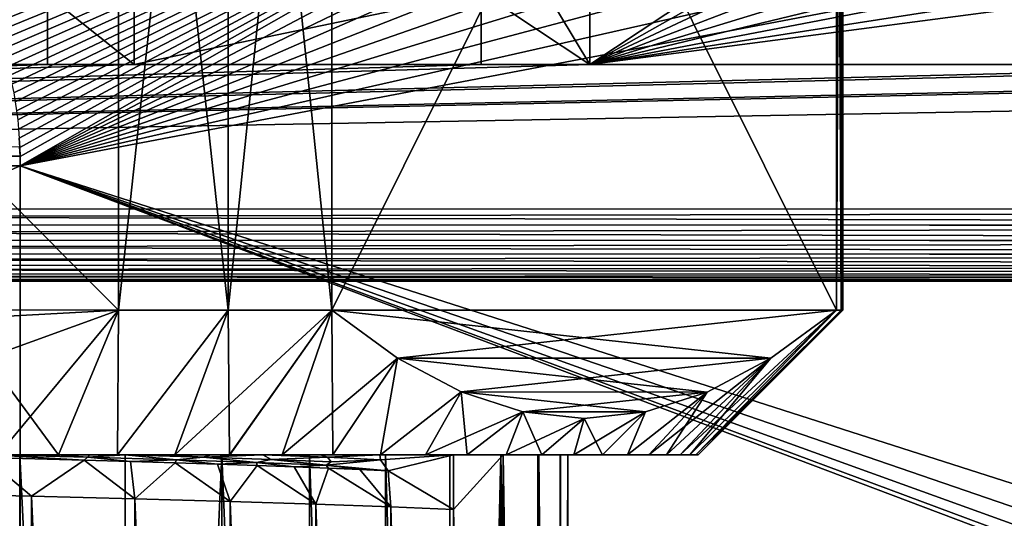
# Model space of a CAD drawing. Header units: metres. Extents: x -205 to 205, y -104 to 104.
# Tile 133 of 256: x -125 to -112, y -68 to -61. Entities that reach past the tile are written whole.
import ezdxf

# ---------------------------------------------------------------- set-up
doc = ezdxf.new("R2010")
doc.units = ezdxf.units.M
doc.layers.add('solid_01_2-CONSUMER_EHM_BOX_SW0001', color=7, linetype='CONTINUOUS')

msp = doc.modelspace()

# ---------------------------------------------------------------- linework, layer by layer
at = {"layer": 'solid_01_2-CONSUMER_EHM_BOX_SW0001'}
for points in [[(-200.010849, -74.958488), (-200.010773, 75.041512), (-0.010778, 75.04142)], [(-0.010849, -74.95858), (-200.010849, -74.958488), (-0.010778, 75.04142)], [(-170.055008, -42.727257, 75), (-185.61615, -63.545567, 75), (-76.416145, -63.561199, 75)], [(-169.287933, -42.893063, 75), (-170.055008, -42.727257, 75), (-76.416145, -63.561199, 75)], [(-168.513199, -42.948013, 75), (-169.287933, -42.893063, 75), (-76.416145, -63.561199, 75)], [(-93.513199, -42.958752, 75), (-168.513199, -42.948013, 75), (-76.416145, -63.561199, 75)], [(-137.996506, -50.952206, 9), (-124.03418, -64.954369, 9), (-137.998505, -64.95237, 9)], [(-137.996506, -50.952206, 40), (-137.998505, -64.95237, 40), (-124.032181, -50.954208, 40)], [(-124.032181, -50.954208, 40), (-137.998505, -64.95237, 40), (-124.03418, -64.954369, 40)], [(-137.996506, -50.952206, 9), (-124.032181, -50.954208, 9), (-124.03418, -64.954369, 9)], [(-122.514328, -50.954422, 9.777557), (-124.03418, -64.954369, 9), (-124.032181, -50.954208, 9)], [(-124.032181, -50.954208, 40), (-124.03418, -64.954369, 40), (-122.516327, -64.95459, 39.222443)], [(-122.514328, -50.954422, 9.777557), (-122.516327, -64.95459, 9.777557), (-124.03418, -64.954369, 9)], [(-122.514328, -50.954422, 39.222443), (-124.032181, -50.954208, 40), (-122.516327, -64.95459, 39.222443)], [(-122.514328, -50.954422, 9.777557), (-121.082001, -50.954628, 10.703288), (-122.516327, -64.95459, 9.777557)], [(-122.514328, -50.954422, 39.222443), (-122.516327, -64.95459, 39.222443), (-121.08403, -64.954796, 38.296726)], [(-121.082001, -50.954628, 10.703288), (-121.08403, -64.954796, 10.703272), (-122.516327, -64.95459, 9.777557)], [(-121.082001, -50.954628, 38.296711), (-122.514328, -50.954422, 39.222443), (-121.08403, -64.954796, 38.296726)], [(-121.082001, -50.954628, 10.703288), (-114.101868, -64.955795, 22.796726), (-121.08403, -64.954796, 10.703272)], [(-114.099869, -50.955627, 26.203302), (-121.082001, -50.954628, 38.296711), (-121.08403, -64.954796, 38.296726)], [(-114.099869, -50.955627, 26.203302), (-121.08403, -64.954796, 38.296726), (-114.101868, -64.955795, 26.203274)], [(-114.099869, -50.955627, 22.796698), (-114.101868, -64.955795, 22.796726), (-121.082001, -50.954628, 10.703288)], [(-114.099869, -50.955627, 22.796698), (-114.035721, -50.955639, 23.647284), (-114.101868, -64.955795, 22.796726)], [(-114.099869, -50.955627, 26.203302), (-114.101868, -64.955795, 26.203274), (-114.037727, -64.955803, 25.352716)], [(-114.035721, -50.955639, 23.647284), (-114.037727, -64.955803, 23.647284), (-114.101868, -64.955795, 22.796726)], [(-114.035721, -50.955639, 25.352716), (-114.099869, -50.955627, 26.203302), (-114.037727, -64.955803, 25.352716)], [(-114.014328, -50.955639, 24.5), (-114.016327, -64.955803, 24.5), (-114.037727, -64.955803, 23.647284)], [(-114.035721, -50.955639, 25.352716), (-114.037727, -64.955803, 25.352716), (-114.016327, -64.955803, 24.5)], [(-114.035721, -50.955639, 23.647284), (-114.014328, -50.955639, 24.5), (-114.037727, -64.955803, 23.647284)], [(-114.014328, -50.955639, 24.5), (-114.035721, -50.955639, 25.352716), (-114.016327, -64.955803, 24.5)], [(-113.130287, -55.958527, 1.5), (-125.796387, -60.865086, 1.5), (-125.750786, -60.982334, 1.5)], [(-113.130287, -55.958527, 1.5), (-125.750786, -60.982334, 1.5), (-125.707802, -61.100651, 1.5)], [(-113.130287, -55.958527, 1.5), (-125.707802, -61.100651, 1.5), (-125.667473, -61.219913, 1.5)], [(-113.130287, -55.958527, 1.5), (-125.667473, -61.219913, 1.5), (-125.629837, -61.340023, 1.5)], [(-113.130287, -55.958527, 1.5), (-125.629837, -61.340023, 1.5), (-125.594917, -61.460857, 1.5)], [(-113.130287, -55.958527, 1.5), (-125.594917, -61.460857, 1.5), (-125.562767, -61.582317, 1.5)], [(-113.130287, -55.958527, 1.5), (-125.562767, -61.582317, 1.5), (-125.533401, -61.704281, 1.5)], [(-113.130287, -55.958527, 1.5), (-125.533401, -61.704281, 1.5), (-125.506859, -61.826679, 1.5)], [(-113.130287, -55.958527, 1.5), (-125.506859, -61.826679, 1.5), (-125.483078, -61.949707, 1.5)], [(-113.130287, -55.958527, 1.5), (-125.483078, -61.949707, 1.5), (-125.462029, -62.073418, 1.5)], [(-113.130287, -55.958527, 1.5), (-125.462029, -62.073418, 1.5), (-125.443718, -62.197815, 1.5)], [(-113.130287, -55.958527, 1.5), (-125.443718, -62.197815, 1.5), (-125.428154, -62.322891, 1.5)], [(-113.130287, -55.958527, 1.5), (-125.428154, -62.322891, 1.5), (-125.415321, -62.44865, 1.5)], [(-113.130287, -55.958527, 1.5), (-125.415321, -62.44865, 1.5), (-125.405235, -62.575092, 1.5)], [(-113.130287, -55.958527, 1.5), (-125.405235, -62.575092, 1.5), (-125.397881, -62.702221, 1.5)], [(-113.130287, -55.958527, 1.5), (-125.397881, -62.702221, 1.5), (-125.393272, -62.830029, 1.5)], [(-113.130287, -55.958527, 1.5), (-125.393272, -62.830029, 1.5), (-125.391396, -62.958523, 1.5)], [(-113.110825, -56.482777, 1.5), (-113.130287, -55.958527, 1.5), (-125.391396, -62.958523, 1.5)], [(-113.053825, -56.999638, 1.5), (-113.110825, -56.482777, 1.5), (-125.391396, -62.958523, 1.5)], [(-119.015503, -59.055099, 67.982758), (-117.515167, -56.705315, 67.02655), (-117.515862, -61.555317, 69)], [(-117.515862, -61.555317, 72), (-117.515167, -56.705315, 72), (-110.198463, -56.706364, 72)], [(-117.515862, -61.555317, 69), (-117.515167, -56.705315, 72), (-117.515862, -61.555317, 72)], [(-117.515167, -56.705315, 67.02655), (-117.515167, -56.705315, 72), (-117.515862, -61.555317, 69)], [(-117.515862, -61.555317, 72), (-110.198463, -56.706364, 72), (-110.036713, -57.331299, 72)], [(-112.959282, -57.509109, 1.5), (-113.053825, -56.999638, 1.5), (-125.391396, -62.958523, 1.5)], [(-117.515862, -61.555317, 72), (-110.036713, -57.331299, 72), (-109.782425, -57.924049, 72)], [(-112.826302, -58.014061, 1.5), (-112.959282, -57.509109, 1.5), (-125.391396, -62.958523, 1.5)], [(-112.655785, -58.511627, 1.5), (-112.826302, -58.014061, 1.5), (-125.391396, -62.958523, 1.5)], [(-117.515862, -61.555317, 72), (-109.782425, -57.924049, 72), (-109.44088, -58.472164, 72)], [(-112.450401, -58.993191, 1.5), (-112.655785, -58.511627, 1.5), (-125.391396, -62.958523, 1.5)], [(-117.515862, -61.555317, 72), (-109.44088, -58.472164, 72), (-109.020691, -58.961735, 72)], [(-117.515862, -61.555317, 72), (-109.020691, -58.961735, 72), (-108.531242, -59.382061, 72)], [(-112.209526, -59.458546, 1.5), (-112.450401, -58.993191, 1.5), (-125.391396, -62.958523, 1.5)], [(-119.015503, -59.055099, 67.982758), (-117.515862, -61.555317, 69), (-119.015717, -60.555099, 68.593102)], [(-111.933784, -59.907898, 1.5), (-112.209526, -59.458546, 1.5), (-125.391396, -62.958523, 1.5)], [(-117.515862, -61.555317, 72), (-108.531242, -59.382061, 72), (-107.983223, -59.723766, 72)], [(-117.515862, -61.555317, 72), (-107.983223, -59.723766, 72), (-107.390549, -59.978222, 72)], [(-111.627762, -60.333286, 1.5), (-111.933784, -59.907898, 1.5), (-125.391396, -62.958523, 1.5)], [(-117.515862, -61.555317, 72), (-107.390549, -59.978222, 72), (-106.765656, -60.140156, 72)], [(-106.765862, -61.556854, 72), (-117.515862, -61.555317, 72), (-106.765656, -60.140156, 72)], [(-104.99041, -69.492043, 1.5), (-111.627762, -60.333286, 1.5), (-125.391396, -62.958523, 1.5)], [(-125.015717, -60.554241, 72), (-137.015854, -61.552525, 72), (-137.015717, -60.552525, 72)], [(-125.015717, -60.554241, 72), (-125.015862, -61.554241, 72), (-137.015854, -61.552525, 72)], [(-125.015717, -60.554241, 63.400002), (-125.015862, -61.554241, 72), (-125.015717, -60.554241, 72)], [(-125.015717, -60.554241, 63.400002), (-125.015862, -61.554241, 69), (-125.015862, -61.554241, 72)], [(-125.015862, -61.554241, 68.900002), (-125.015862, -61.554241, 69), (-125.015717, -60.554241, 63.400002)], [(-125.015862, -61.554241, 68.900002), (-125.015717, -60.554241, 63.400002), (-125.015724, -60.597176, 63.34903)], [(-125.015862, -61.554241, 68.900002), (-125.015724, -60.597176, 63.34903), (-123.815857, -61.554413, 68.900002)], [(-125.015724, -60.597176, 63.34903), (-123.81572, -60.597347, 63.34903), (-123.815857, -61.554413, 68.900002)], [(-119.015717, -60.555099, 72), (-123.815857, -61.554413, 72), (-123.81572, -60.554413, 72)], [(-123.815857, -61.554413, 69), (-123.81572, -60.554413, 72), (-123.815857, -61.554413, 72)], [(-123.815857, -61.554413, 68.900002), (-123.81572, -60.554413, 72), (-123.815857, -61.554413, 69)], [(-123.815857, -61.554413, 68.900002), (-123.81572, -60.554413, 63.400002), (-123.81572, -60.554413, 72)], [(-123.815857, -61.554413, 68.900002), (-123.81572, -60.597347, 63.34903), (-123.81572, -60.554413, 63.400002)], [(-119.015717, -60.555099, 72), (-119.015862, -61.555099, 72), (-123.815857, -61.554413, 72)], [(-119.015717, -60.555099, 68.593102), (-119.015862, -61.555099, 72), (-119.015717, -60.555099, 72)], [(-119.015717, -60.555099, 68.593102), (-119.015862, -61.555099, 69), (-119.015862, -61.555099, 72)], [(-119.015717, -60.555099, 68.593102), (-117.515862, -61.555317, 69), (-119.015862, -61.555099, 69)], [(-137.015854, -61.552525, 69), (-125.015862, -61.554241, 69), (-185.61615, -63.545567, 69)], [(-125.015862, -61.554241, 69), (-123.815857, -61.554413, 69), (-185.61615, -63.545567, 69)], [(-123.815857, -61.554413, 69), (-119.015862, -61.555099, 69), (-185.61615, -63.545567, 69)], [(-119.015862, -61.555099, 69), (-117.515862, -61.555317, 69), (-185.61615, -63.545567, 69)], [(-117.515862, -61.555317, 69), (-106.765862, -61.556854, 69), (-185.61615, -63.545567, 69)], [(-106.765862, -61.556854, 69), (-105.265862, -61.557068, 69), (-185.61615, -63.545567, 69)], [(-105.265862, -61.557068, 69), (-94.915863, -61.558552, 69), (-185.61615, -63.545567, 69)], [(-94.915863, -61.558552, 69), (-93.415863, -61.558765, 69), (-185.61615, -63.545567, 69)], [(-93.415863, -61.558765, 69), (-76.415863, -61.561199, 69), (-185.61615, -63.545567, 69)], [(-137.015854, -61.552525, 69), (-137.015854, -61.552525, 72), (-125.015862, -61.554241, 72)], [(-137.015854, -61.552525, 69), (-125.015862, -61.554241, 72), (-125.015862, -61.554241, 69)], [(-123.815857, -61.554413, 68.900002), (-123.815857, -61.554413, 69), (-125.015862, -61.554241, 69)], [(-125.015862, -61.554241, 68.900002), (-123.815857, -61.554413, 68.900002), (-125.015862, -61.554241, 69)], [(-123.815857, -61.554413, 69), (-123.815857, -61.554413, 72), (-119.015862, -61.555099, 72)], [(-123.815857, -61.554413, 69), (-119.015862, -61.555099, 72), (-119.015862, -61.555099, 69)], [(-117.515862, -61.555317, 69), (-117.515862, -61.555317, 72), (-106.765862, -61.556854, 72)], [(-117.515862, -61.555317, 69), (-106.765862, -61.556854, 72), (-106.765862, -61.556854, 69)], [(-76.415863, -61.561199, 69), (-76.416145, -63.561199, 69), (-185.61615, -63.545567, 69)], [(-125.401581, -62.69548, 1.571667), (-125.397881, -62.702221, 1.5), (-125.405235, -62.575092, 1.5)], [(-136.626419, -62.826408, 1.571667), (-125.395264, -62.826412, 1.571667), (-125.401581, -62.69548, 1.571667)], [(-125.401581, -62.69548, 1.571667), (-125.395264, -62.826412, 1.571667), (-125.397881, -62.702221, 1.5)], [(-125.395264, -62.826412, 1.571667), (-125.393272, -62.830029, 1.5), (-125.397881, -62.702221, 1.5)], [(-136.630295, -62.958515, 1.571667), (-125.395264, -62.826412, 1.571667), (-136.626419, -62.826408, 1.571667)], [(-136.630295, -62.958515, 1.571667), (-125.391396, -62.958523, 1.571667), (-125.395264, -62.826412, 1.571667)], [(-125.395264, -62.826412, 1.571667), (-125.391396, -62.958523, 1.571667), (-125.393272, -62.830029, 1.5)], [(-125.391396, -62.958523, 1.571667), (-125.391396, -62.958523, 1.5), (-125.393272, -62.830029, 1.5)], [(-136.630295, -62.958515, 1.571667), (-136.630295, -67.958519, 1.571667), (-125.391396, -62.958523, 1.571667)], [(-125.391396, -62.958523, 1.571667), (-136.630295, -67.958519, 1.571667), (-125.391403, -67.958519, 1.571667)], [(-102.596786, -71.568527, 1.5), (-125.391396, -62.958523, 1.5), (-125.391403, -67.958519, 1.5)], [(-125.391403, -67.958519, 1.571667), (-125.391403, -67.958519, 1.5), (-125.391396, -62.958523, 1.5)], [(-125.391396, -62.958523, 1.571667), (-125.391403, -67.958519, 1.571667), (-125.391396, -62.958523, 1.5)], [(-104.511673, -70.134346, 1.5), (-104.99041, -69.492043, 1.5), (-125.391396, -62.958523, 1.5)], [(-103.943825, -70.703178, 1.5), (-104.511673, -70.134346, 1.5), (-125.391396, -62.958523, 1.5)], [(-103.301697, -71.183372, 1.5), (-103.943825, -70.703178, 1.5), (-125.391396, -62.958523, 1.5)], [(-102.596786, -71.568527, 1.5), (-103.301697, -71.183372, 1.5), (-125.391396, -62.958523, 1.5)], [(-185.61618, -63.766994, 74.975174), (-76.416145, -63.561199, 75), (-185.61615, -63.545567, 75)], [(-185.61618, -63.768085, 69.02507), (-185.61615, -63.545567, 69), (-76.416176, -63.783718, 69.02507)], [(-76.416176, -63.782627, 74.975174), (-76.416145, -63.561199, 75), (-185.61618, -63.766994, 74.975174)], [(-76.416176, -63.783718, 69.02507), (-185.61615, -63.545567, 69), (-76.416145, -63.561199, 69)], [(-76.416176, -63.782627, 74.975174), (-185.61618, -63.766994, 74.975174), (-185.616211, -63.978642, 74.90136)], [(-185.616211, -63.979652, 69.099129), (-185.61618, -63.768085, 69.02507), (-76.416206, -63.995285, 69.099129)], [(-76.416206, -63.994274, 74.90136), (-76.416176, -63.782627, 74.975174), (-185.616211, -63.978642, 74.90136)], [(-185.61618, -63.768085, 69.02507), (-76.416176, -63.783718, 69.02507), (-76.416206, -63.995285, 69.099129)], [(-76.416206, -63.994274, 74.90136), (-185.616211, -63.978642, 74.90136), (-185.616241, -64.168526, 74.782249)], [(-185.616241, -64.169403, 69.218445), (-185.616211, -63.979652, 69.099129), (-76.416237, -64.185043, 69.218445)], [(-76.416237, -64.184166, 74.782249), (-76.416206, -63.994274, 74.90136), (-185.616241, -64.168526, 74.782249)], [(-185.616211, -63.979652, 69.099129), (-76.416206, -63.995285, 69.099129), (-76.416237, -64.185043, 69.218445)], [(-76.416237, -64.184166, 74.782249), (-185.616241, -64.168526, 74.782249), (-185.616257, -64.327118, 74.62384)], [(-185.616257, -64.32782, 69.377037), (-185.616241, -64.169403, 69.218445), (-76.41626, -64.343452, 69.377037)], [(-76.41626, -64.342751, 74.62384), (-76.416237, -64.184166, 74.782249), (-185.616257, -64.327118, 74.62384)], [(-185.616241, -64.169403, 69.218445), (-76.416237, -64.185043, 69.218445), (-76.41626, -64.343452, 69.377037)], [(-76.41626, -64.342751, 74.62384), (-185.616257, -64.327118, 74.62384), (-185.616272, -64.446434, 74.43409)], [(-185.616272, -64.446922, 69.566925), (-185.616257, -64.32782, 69.377037), (-76.416275, -64.462555, 69.566925)], [(-76.416275, -64.462074, 74.43409), (-76.41626, -64.342751, 74.62384), (-185.616272, -64.446434, 74.43409)], [(-185.616257, -64.32782, 69.377037), (-76.41626, -64.343452, 69.377037), (-76.416275, -64.462555, 69.566925)], [(-76.416275, -64.462074, 74.43409), (-185.616272, -64.446434, 74.43409), (-185.616287, -64.520493, 74.222519)], [(-185.616287, -64.520744, 69.778572), (-185.616272, -64.446922, 69.566925), (-76.416283, -64.536377, 69.778572)], [(-76.416283, -64.536125, 74.222519), (-76.416275, -64.462074, 74.43409), (-185.616287, -64.520493, 74.222519)], [(-76.416283, -64.536125, 74.222519), (-185.616287, -64.520493, 74.222519), (-185.616287, -64.545563, 74)], [(-185.616287, -64.520744, 69.778572), (-76.41629, -64.561195, 70), (-185.616287, -64.545563, 70)], [(-185.616287, -64.520744, 69.778572), (-76.416283, -64.536377, 69.778572), (-76.41629, -64.561195, 70)], [(-76.416283, -64.536125, 74.222519), (-185.616287, -64.545563, 74), (-76.41629, -64.561195, 74)], [(-76.41629, -64.561195, 70), (-185.616287, -64.545563, 74), (-185.616287, -64.545563, 70)], [(-76.41629, -64.561195, 70), (-76.41629, -64.561195, 74), (-185.616287, -64.545563, 74)], [(-185.616272, -64.446922, 69.566925), (-76.416275, -64.462555, 69.566925), (-76.416283, -64.536377, 69.778572)], [(-137.998505, -64.95237, 9), (-124.03418, -64.954369, 9), (-125.853111, -65.616577, 9)], [(-124.03418, -64.954369, 40), (-137.998505, -64.95237, 40), (-136.179764, -65.615097, 40)], [(-124.03418, -64.954369, 40), (-136.179764, -65.615097, 40), (-125.853111, -65.616577, 40)], [(-125.853111, -65.616577, 9), (-124.03418, -64.954369, 9), (-125.697525, -66.95414, 10.474758)], [(-124.03418, -64.954369, 40), (-125.853111, -65.616577, 40), (-124.863777, -66.954254, 38.179279)], [(-124.03418, -64.954369, 9), (-124.863762, -66.954254, 10.820726), (-125.697525, -66.95414, 10.474758)], [(-124.03418, -64.954369, 40), (-124.863777, -66.954254, 38.179279), (-124.046432, -66.954376, 37.780857)], [(-124.03418, -64.954369, 9), (-124.046417, -66.954376, 11.219151), (-124.863762, -66.954254, 10.820726)], [(-122.516327, -64.95459, 39.222443), (-124.03418, -64.954369, 40), (-124.046432, -66.954376, 37.780857)], [(-122.516327, -64.95459, 39.222443), (-124.046432, -66.954376, 37.780857), (-123.254211, -66.954491, 37.334534)], [(-124.03418, -64.954369, 9), (-122.516327, -64.95459, 9.777557), (-124.046417, -66.954376, 11.219151)], [(-122.516327, -64.95459, 9.777557), (-123.254196, -66.954491, 11.665473), (-124.046417, -66.954376, 11.219151)], [(-122.516327, -64.95459, 39.222443), (-123.254211, -66.954491, 37.334534), (-122.495819, -66.954597, 36.844875)], [(-122.516327, -64.95459, 9.777557), (-121.08403, -64.954796, 10.703272), (-123.254196, -66.954491, 11.665473)], [(-121.08403, -64.954796, 10.703272), (-122.495804, -66.954597, 12.155134), (-123.254196, -66.954491, 11.665473)], [(-121.08403, -64.954796, 38.296726), (-122.516327, -64.95459, 39.222443), (-122.495819, -66.954597, 36.844875)], [(-121.08403, -64.954796, 38.296726), (-122.495819, -66.954597, 36.844875), (-121.769005, -66.954704, 36.309364)], [(-121.08403, -64.954796, 10.703272), (-121.76899, -66.954704, 12.69065), (-122.495804, -66.954597, 12.155134)], [(-121.08403, -64.954796, 38.296726), (-121.769005, -66.954704, 36.309364), (-121.070648, -66.954803, 35.72681)], [(-121.08403, -64.954796, 10.703272), (-120.174713, -65.617393, 12.278427), (-121.76899, -66.954704, 12.69065)], [(-120.174713, -65.617393, 36.721573), (-121.08403, -64.954796, 38.296726), (-121.070648, -66.954803, 35.72681)], [(-121.08403, -64.954796, 10.703272), (-114.101868, -64.955795, 22.796726), (-115.011383, -65.618134, 21.221573)], [(-121.08403, -64.954796, 10.703272), (-115.011383, -65.618134, 21.221573), (-120.174713, -65.617393, 12.278427)], [(-114.101868, -64.955795, 26.203274), (-121.08403, -64.954796, 38.296726), (-120.174713, -65.617393, 36.721573)], [(-114.101868, -64.955795, 26.203274), (-120.174713, -65.617393, 36.721573), (-115.011383, -65.618134, 27.778429)], [(-114.101868, -64.955795, 22.796726), (-116.128792, -66.955513, 22.678932), (-116.264221, -66.955498, 21.787992)], [(-115.011383, -65.618134, 21.221573), (-114.101868, -64.955795, 22.796726), (-116.264221, -66.955498, 21.787992)], [(-114.101868, -64.955795, 26.203274), (-116.128799, -66.955513, 26.321075), (-116.046257, -66.955528, 25.41707)], [(-114.101868, -64.955795, 26.203274), (-115.011383, -65.618134, 27.778429), (-116.128799, -66.955513, 26.321075)], [(-114.101868, -64.955795, 22.796726), (-116.046257, -66.955528, 23.582935), (-116.128792, -66.955513, 22.678932)], [(-114.101868, -64.955795, 22.796726), (-114.037727, -64.955803, 23.647284), (-116.046257, -66.955528, 23.582935)], [(-114.037727, -64.955803, 25.352716), (-114.101868, -64.955795, 26.203274), (-116.046257, -66.955528, 25.41707)], [(-114.016327, -64.955803, 24.5), (-116.016617, -66.955528, 24.5), (-116.046257, -66.955528, 23.582935)], [(-114.037727, -64.955803, 25.352716), (-116.046257, -66.955528, 25.41707), (-116.016617, -66.955528, 24.5)], [(-114.037727, -64.955803, 23.647284), (-114.016327, -64.955803, 24.5), (-116.046257, -66.955528, 23.582935)], [(-114.037727, -64.955803, 25.352716), (-116.016617, -66.955528, 24.5), (-114.016327, -64.955803, 24.5)], [(-125.853111, -65.616577, 40), (-125.69754, -66.95414, 38.525246), (-124.863777, -66.954254, 38.179279)], [(-120.174713, -65.617393, 12.278427), (-121.070625, -66.954803, 13.27321), (-121.76899, -66.954704, 12.69065)], [(-120.174713, -65.617393, 36.721573), (-121.070648, -66.954803, 35.72681), (-120.408157, -66.954895, 35.103767)], [(-120.174713, -65.617393, 12.278427), (-120.408127, -66.954895, 13.896257), (-121.070625, -66.954803, 13.27321)], [(-119.293922, -66.086632, 35.195885), (-120.174713, -65.617393, 36.721573), (-120.408157, -66.954895, 35.103767)], [(-120.174713, -65.617393, 12.278427), (-119.293922, -66.086632, 13.804116), (-120.408127, -66.954895, 13.896257)], [(-120.174713, -65.617393, 12.278427), (-115.011383, -65.618134, 21.221573), (-115.892303, -66.08712, 19.695885)], [(-120.174713, -65.617393, 12.278427), (-115.892303, -66.08712, 19.695885), (-119.293922, -66.086632, 13.804116)], [(-115.011383, -65.618134, 27.778429), (-120.174713, -65.617393, 36.721573), (-119.293922, -66.086632, 35.195885)], [(-115.011383, -65.618134, 27.778429), (-119.293922, -66.086632, 35.195885), (-115.892303, -66.08712, 29.304117)], [(-115.011383, -65.618134, 21.221573), (-116.452545, -66.955467, 20.910116), (-116.695496, -66.955437, 20.04071)], [(-115.892303, -66.08712, 19.695885), (-115.011383, -65.618134, 21.221573), (-116.695496, -66.955437, 20.04071)], [(-115.011383, -65.618134, 21.221573), (-116.264221, -66.955498, 21.787992), (-116.452545, -66.955467, 20.910116)], [(-115.011383, -65.618134, 27.778429), (-116.452545, -66.955467, 28.089899), (-116.264221, -66.955498, 27.212019)], [(-115.011383, -65.618134, 27.778429), (-115.892303, -66.08712, 29.304117), (-116.452545, -66.955467, 28.089899)], [(-115.011383, -65.618134, 27.778429), (-116.264221, -66.955498, 27.212019), (-116.128799, -66.955513, 26.321075)], [(-119.293922, -66.086632, 35.195885), (-120.408157, -66.954895, 35.103767), (-119.788925, -66.954987, 34.446789)], [(-119.293922, -66.086632, 13.804116), (-119.788895, -66.954987, 14.553239), (-120.408127, -66.954895, 13.896257)], [(-119.293922, -66.086632, 35.195885), (-119.788925, -66.954987, 34.446789), (-119.211395, -66.95507, 33.752911)], [(-119.293922, -66.086632, 13.804116), (-118.440491, -66.362968, 15.282374), (-119.788895, -66.954987, 14.553239)], [(-118.440491, -66.362968, 33.717628), (-119.293922, -66.086632, 35.195885), (-119.211395, -66.95507, 33.752911)], [(-119.293922, -66.086632, 13.804116), (-115.892303, -66.08712, 19.695885), (-116.745819, -66.363213, 18.217627)], [(-119.293922, -66.086632, 13.804116), (-116.745819, -66.363213, 18.217627), (-118.440491, -66.362968, 15.282374)], [(-115.892303, -66.08712, 29.304117), (-119.293922, -66.086632, 35.195885), (-118.440491, -66.362968, 33.717628)], [(-115.892303, -66.08712, 29.304117), (-118.440491, -66.362968, 33.717628), (-116.745819, -66.363213, 30.782375)], [(-115.892303, -66.08712, 19.695885), (-116.695496, -66.955437, 20.04071), (-116.992508, -66.955391, 19.181307)], [(-116.745819, -66.363213, 18.217627), (-115.892303, -66.08712, 19.695885), (-116.992508, -66.955391, 19.181307)], [(-115.892303, -66.08712, 29.304117), (-116.992508, -66.955391, 29.81871), (-116.695503, -66.955437, 28.959305)], [(-115.892303, -66.08712, 29.304117), (-116.745819, -66.363213, 30.782375), (-116.992508, -66.955391, 29.81871)], [(-115.892303, -66.08712, 29.304117), (-116.695503, -66.955437, 28.959305), (-116.452545, -66.955467, 28.089899)], [(-118.440491, -66.362968, 15.282374), (-119.211372, -66.95507, 15.247115), (-119.788895, -66.954987, 14.553239)], [(-118.440491, -66.362968, 33.717628), (-119.211395, -66.95507, 33.752911), (-118.672798, -66.955147, 33.02021)], [(-118.440491, -66.362968, 15.282374), (-118.672775, -66.955147, 15.979814), (-119.211372, -66.95507, 15.247115)], [(-118.440491, -66.362968, 33.717628), (-118.672798, -66.955147, 33.02021), (-118.178719, -66.955223, 32.256798)], [(-118.440491, -66.362968, 15.282374), (-117.59317, -66.455452, 16.75), (-118.672775, -66.955147, 15.979814)], [(-117.59317, -66.455452, 16.75), (-118.178711, -66.955223, 16.743223), (-118.672775, -66.955147, 15.979814)], [(-117.59317, -66.455452, 32.25), (-118.440491, -66.362968, 33.717628), (-118.178719, -66.955223, 32.256798)], [(-118.440491, -66.362968, 15.282374), (-116.745819, -66.363213, 18.217627), (-117.59317, -66.455452, 16.75)], [(-116.745819, -66.363213, 30.782375), (-118.440491, -66.362968, 33.717628), (-117.59317, -66.455452, 32.25)], [(-117.59317, -66.455452, 32.25), (-118.178719, -66.955223, 32.256798), (-117.734756, -66.955284, 31.470785)], [(-117.59317, -66.455452, 16.75), (-117.734749, -66.955284, 17.529236), (-118.178711, -66.955223, 16.743223)], [(-117.59317, -66.455452, 32.25), (-117.734756, -66.955284, 31.470785), (-117.340088, -66.955338, 30.65893)], [(-116.745819, -66.363213, 18.217627), (-117.34008, -66.955338, 18.341087), (-117.734749, -66.955284, 17.529236)], [(-117.59317, -66.455452, 16.75), (-116.745819, -66.363213, 18.217627), (-117.734749, -66.955284, 17.529236)], [(-116.745819, -66.363213, 30.782375), (-117.59317, -66.455452, 32.25), (-117.340088, -66.955338, 30.65893)], [(-116.745819, -66.363213, 30.782375), (-117.340088, -66.955338, 30.65893), (-116.992508, -66.955391, 29.81871)], [(-116.745819, -66.363213, 18.217627), (-116.992508, -66.955391, 19.181307), (-117.34008, -66.955338, 18.341087)], [(-138.779068, -66.952248, 11.665462), (-123.254196, -66.954491, 11.665473), (-122.495804, -66.954597, 12.155134)], [(-131.869675, -66.953247, 12.145492), (-138.779068, -66.952248, 11.665462), (-122.495804, -66.954597, 12.155134)], [(-138.779068, -66.952248, 11.665462), (-137.986862, -66.952362, 11.219141), (-123.254196, -66.954491, 11.665473)], [(-137.986862, -66.952362, 11.219141), (-124.046417, -66.954376, 11.219151), (-123.254196, -66.954491, 11.665473)], [(-137.986862, -66.952362, 11.219141), (-137.16951, -66.952484, 10.820718), (-124.046417, -66.954376, 11.219151)], [(-124.863777, -66.954254, 38.179279), (-137.169525, -66.952484, 38.179276), (-137.986862, -66.952362, 37.780853)], [(-124.046432, -66.954376, 37.780857), (-124.863777, -66.954254, 38.179279), (-137.986862, -66.952362, 37.780853)], [(-131.848358, -66.953247, 37.67321), (-124.046432, -66.954376, 37.780857), (-137.986862, -66.952362, 37.780853)], [(-124.863777, -66.954254, 38.179279), (-125.69754, -66.95414, 38.525246), (-137.169525, -66.952484, 38.179276)], [(-137.16951, -66.952484, 10.820718), (-124.863762, -66.954254, 10.820726), (-124.046417, -66.954376, 11.219151)], [(-137.16951, -66.952484, 10.820718), (-136.335739, -66.952606, 10.474751), (-124.863762, -66.954254, 10.820726)], [(-136.335739, -66.952606, 10.474751), (-125.697525, -66.95414, 10.474758), (-124.863762, -66.954254, 10.820726)], [(-130.327682, -66.953468, 12.205002), (-131.869675, -66.953247, 12.145492), (-122.495804, -66.954597, 12.155134)], [(-131.848358, -66.953247, 37.67321), (-130.18486, -66.953491, 37.67321), (-124.046432, -66.954376, 37.780857)], [(-130.327682, -66.953468, 12.205002), (-122.495804, -66.954597, 12.155134), (-121.76899, -66.954704, 12.69065)], [(-128.816406, -66.95369, 12.455511), (-130.327682, -66.953468, 12.205002), (-121.76899, -66.954704, 12.69065)], [(-130.18486, -66.953491, 37.67321), (-128.546021, -66.953728, 37.466038), (-124.046432, -66.954376, 37.780857)], [(-127.328461, -66.953903, 12.897784), (-128.816406, -66.95369, 12.455511), (-121.76899, -66.954704, 12.69065)], [(-128.546021, -66.953728, 37.466038), (-123.254211, -66.954491, 37.334534), (-124.046432, -66.954376, 37.780857)], [(-128.546021, -66.953728, 37.466038), (-126.934875, -66.953957, 37.052612), (-123.254211, -66.954491, 37.334534)], [(-127.328461, -66.953903, 12.897784), (-121.76899, -66.954704, 12.69065), (-121.070625, -66.954803, 13.27321)], [(-127.124893, -66.953934, 12.974361), (-127.328461, -66.953903, 12.897784), (-121.070625, -66.954803, 13.27321)], [(-126.876007, -66.953964, 13.072335), (-127.124893, -66.953934, 12.974361), (-121.070625, -66.954803, 13.27321)], [(-126.934875, -66.953957, 37.052612), (-122.495819, -66.954597, 36.844875), (-123.254211, -66.954491, 37.334534)], [(-126.934875, -66.953957, 37.052612), (-125.398872, -66.954178, 36.444038), (-122.495819, -66.954597, 36.844875)], [(-125.403252, -96.954178, 36.444038), (-125.398872, -66.954178, 36.444038), (-126.934875, -66.953957, 37.052612)], [(-126.57328, -66.95401, 13.198579), (-126.876007, -66.953964, 13.072335), (-121.070625, -66.954803, 13.27321)], [(-125.877266, -66.991074, 13.463279), (-125.239067, -67.530083, 12.631595), (-126.758926, -67.493835, 12.005543)], [(-126.209763, -66.954063, 13.361303), (-126.57328, -66.95401, 13.198579), (-121.070625, -66.954803, 13.27321)], [(-126.209763, -66.954063, 13.361303), (-121.070625, -66.954803, 13.27321), (-120.408127, -66.954895, 13.896257)], [(-125.800072, -66.954124, 13.56043), (-126.209763, -66.954063, 13.361303), (-120.408127, -66.954895, 13.896257)], [(-125.877266, -66.991074, 13.463279), (-125.800072, -66.954124, 13.56043), (-124.510323, -67.028236, 14.209888)], [(-125.877266, -66.991074, 13.463279), (-124.510323, -67.028236, 14.209888), (-125.239067, -67.530083, 12.631595)], [(-125.347076, -66.954185, 13.80165), (-125.800072, -66.954124, 13.56043), (-120.408127, -66.954895, 13.896257)], [(-124.891075, -66.954254, 14.068686), (-125.800072, -66.954124, 13.56043), (-125.347076, -66.954185, 13.80165)], [(-124.464439, -66.990761, 14.3044), (-125.800072, -66.954124, 13.56043), (-124.891075, -66.954254, 14.068686)], [(-124.464439, -66.990761, 14.3044), (-124.510323, -67.028236, 14.209888), (-125.800072, -66.954124, 13.56043)], [(-123.945618, -96.954384, 35.643238), (-125.398872, -66.954178, 36.444038), (-125.403252, -96.954178, 36.444038)], [(-125.398872, -66.954178, 36.444038), (-121.769005, -66.954704, 36.309364), (-122.495819, -66.954597, 36.844875)], [(-125.398872, -66.954178, 36.444038), (-123.94146, -66.954391, 35.643349), (-121.769005, -66.954704, 36.309364)], [(-123.945618, -96.954384, 35.643238), (-123.94146, -66.954391, 35.643349), (-125.398872, -66.954178, 36.444038)], [(-124.891075, -66.954254, 14.068686), (-125.347076, -66.954185, 13.80165), (-120.408127, -66.954895, 13.896257)], [(-124.891075, -66.954254, 14.068686), (-120.408127, -66.954895, 13.896257), (-119.788895, -66.954987, 14.553239)], [(-124.432312, -66.954315, 14.363904), (-124.891075, -66.954254, 14.068686), (-119.788895, -66.954987, 14.553239)], [(-124.464439, -66.990761, 14.3044), (-124.891075, -66.954254, 14.068686), (-124.432312, -66.954315, 14.363904)], [(-124.464439, -66.990761, 14.3044), (-123.86541, -67.046822, 14.647371), (-124.510323, -67.028236, 14.209888)], [(-124.464439, -66.990761, 14.3044), (-124.432312, -66.954315, 14.363904), (-123.942543, -66.954391, 14.711226)], [(-123.233131, -67.02739, 15.210402), (-124.464439, -66.990761, 14.3044), (-123.942543, -66.954391, 14.711226)], [(-123.233131, -67.02739, 15.210402), (-123.86541, -67.046822, 14.647371), (-124.464439, -66.990761, 14.3044)], [(-123.942543, -66.954391, 14.711226), (-124.432312, -66.954315, 14.363904), (-119.788895, -66.954987, 14.553239)], [(-123.945618, -96.954384, 35.643238), (-122.604736, -66.954582, 34.671371), (-123.94146, -66.954391, 35.643349)], [(-122.608932, -96.954575, 34.67131), (-122.604736, -66.954582, 34.671371), (-123.945618, -96.954384, 35.643238)], [(-123.942543, -66.954391, 14.711226), (-119.788895, -66.954987, 14.553239), (-119.211372, -66.95507, 15.247115)], [(-123.391731, -66.954468, 15.146067), (-123.942543, -66.954391, 14.711226), (-119.211372, -66.95507, 15.247115)], [(-122.863609, -66.986809, 15.590408), (-123.942543, -66.954391, 14.711226), (-123.391731, -66.954468, 15.146067)], [(-123.233131, -67.02739, 15.210402), (-123.942543, -66.954391, 14.711226), (-122.863609, -66.986809, 15.590408)], [(-123.94146, -66.954391, 35.643349), (-121.070648, -66.954803, 35.72681), (-121.769005, -66.954704, 36.309364)], [(-123.94146, -66.954391, 35.643349), (-120.408157, -66.954895, 35.103767), (-121.070648, -66.954803, 35.72681)], [(-123.94146, -66.954391, 35.643349), (-122.604736, -66.954582, 34.671371), (-120.408157, -66.954895, 35.103767)], [(-122.758575, -66.954559, 15.712623), (-123.391731, -66.954468, 15.146067), (-119.211372, -66.95507, 15.247115)], [(-122.863609, -66.986809, 15.590408), (-123.391731, -66.954468, 15.146067), (-122.758575, -66.954559, 15.712623)], [(-122.12545, -67.063988, 16.263821), (-123.233131, -67.02739, 15.210402), (-122.863609, -66.986809, 15.590408)], [(-122.863609, -66.986809, 15.590408), (-122.758575, -66.954559, 15.712623), (-122.036316, -66.954666, 16.465254)], [(-121.921577, -67.01918, 16.554199), (-122.863609, -66.986809, 15.590408), (-122.036316, -66.954666, 16.465254)], [(-122.12545, -67.063988, 16.263821), (-122.863609, -66.986809, 15.590408), (-121.921577, -67.01918, 16.554199)], [(-122.758575, -66.954559, 15.712623), (-119.211372, -66.95507, 15.247115), (-118.672775, -66.955147, 15.979814)], [(-122.036316, -66.954666, 16.465254), (-122.758575, -66.954559, 15.712623), (-118.672775, -66.955147, 15.979814)], [(-121.397018, -96.95475, 33.534145), (-122.604736, -66.954582, 34.671371), (-122.608932, -96.954575, 34.67131)], [(-122.604736, -66.954582, 34.671371), (-119.788925, -66.954987, 34.446789), (-120.408157, -66.954895, 35.103767)], [(-122.604736, -66.954582, 34.671371), (-121.392654, -66.954758, 33.534073), (-119.788925, -66.954987, 34.446789)], [(-121.397018, -96.95475, 33.534145), (-121.392654, -66.954758, 33.534073), (-122.604736, -66.954582, 34.671371)], [(-122.036316, -66.954666, 16.465254), (-118.672775, -66.955147, 15.979814), (-118.178711, -66.955223, 16.743223)], [(-121.240898, -66.954781, 17.467163), (-122.036316, -66.954666, 16.465254), (-118.178711, -66.955223, 16.743223)], [(-121.142082, -66.988159, 17.594995), (-122.036316, -66.954666, 16.465254), (-121.240898, -66.954781, 17.467163)], [(-121.921577, -67.01918, 16.554199), (-122.036316, -66.954666, 16.465254), (-121.142082, -66.988159, 17.594995)], [(-121.093132, -67.051544, 17.617311), (-121.921577, -67.01918, 16.554199), (-121.142082, -66.988159, 17.594995)], [(-120.343605, -96.954903, 32.25943), (-121.392654, -66.954758, 33.534073), (-121.397018, -96.95475, 33.534145)], [(-121.392654, -66.954758, 33.534073), (-119.211395, -66.95507, 33.752911), (-119.788925, -66.954987, 34.446789)], [(-121.392654, -66.954758, 33.534073), (-118.672798, -66.955147, 33.02021), (-119.211395, -66.95507, 33.752911)], [(-121.392654, -66.954758, 33.534073), (-120.339249, -66.95491, 32.259407), (-118.672798, -66.955147, 33.02021)], [(-120.343605, -96.954903, 32.25943), (-120.339249, -66.95491, 32.259407), (-121.392654, -66.954758, 33.534073)], [(-121.240898, -66.954781, 17.467163), (-118.178711, -66.955223, 16.743223), (-117.734749, -66.955284, 17.529236)], [(-119.399391, -66.955048, 18.232613), (-121.240898, -66.954781, 17.467163), (-117.734749, -66.955284, 17.529236)], [(-119.399391, -66.955048, 18.232613), (-120.420486, -66.954895, 18.783485), (-121.240898, -66.954781, 17.467163)], [(-121.142082, -66.988159, 17.594995), (-121.240898, -66.954781, 17.467163), (-120.420486, -66.954895, 18.783485)], [(-121.142082, -66.988159, 17.594995), (-120.420486, -66.954895, 18.783485), (-120.410347, -67.024239, 18.778011)], [(-121.093132, -67.051544, 17.617311), (-121.142082, -66.988159, 17.594995), (-120.410347, -67.024239, 18.778011)], [(-120.410347, -67.024239, 18.778011), (-120.420486, -66.954895, 18.783485), (-119.399391, -66.955048, 18.232613)], [(-120.301903, -67.176659, 18.719492), (-120.410347, -67.024239, 18.778011), (-119.399391, -66.955048, 18.232613)], [(-119.452789, -96.955032, 30.857336), (-120.339249, -66.95491, 32.259407), (-120.343605, -96.954903, 32.25943)], [(-120.339249, -66.95491, 32.259407), (-118.178719, -66.955223, 32.256798), (-118.672798, -66.955147, 33.02021)], [(-120.339249, -66.95491, 32.259407), (-119.448517, -66.95504, 30.857422), (-118.178719, -66.955223, 32.256798)], [(-119.452789, -96.955032, 30.857336), (-119.448517, -66.95504, 30.857422), (-120.339249, -66.95491, 32.259407)], [(-120.301903, -67.176659, 18.719492), (-119.399391, -66.955048, 18.232613), (-119.399498, -67.710602, 18.232613)], [(-119.452789, -96.955032, 30.857336), (-118.74485, -66.955139, 29.359726), (-119.448517, -66.95504, 30.857422)], [(-118.74913, -96.955132, 29.35969), (-118.74485, -66.955139, 29.359726), (-119.452789, -96.955032, 30.857336)], [(-119.448517, -66.95504, 30.857422), (-117.734756, -66.955284, 31.470785), (-118.178719, -66.955223, 32.256798)], [(-119.448517, -66.95504, 30.857422), (-117.340088, -66.955338, 30.65893), (-117.734756, -66.955284, 31.470785)], [(-119.448517, -66.95504, 30.857422), (-118.74485, -66.955139, 29.359726), (-117.340088, -66.955338, 30.65893)], [(-119.399498, -67.710602, 18.232613), (-119.399391, -66.955048, 18.232613), (-118.713684, -66.955139, 19.717714)], [(-119.399498, -67.710602, 18.232613), (-118.713684, -66.955139, 19.717714), (-118.749115, -96.955132, 19.640343)], [(-119.399391, -66.955048, 18.232613), (-117.34008, -66.955338, 18.341087), (-116.992508, -66.955391, 19.181307)], [(-118.713684, -66.955139, 19.717714), (-119.399391, -66.955048, 18.232613), (-116.992508, -66.955391, 19.181307)], [(-119.399391, -66.955048, 18.232613), (-117.734749, -66.955284, 17.529236), (-117.34008, -66.955338, 18.341087)], [(-118.23539, -96.955208, 27.781693), (-118.74485, -66.955139, 29.359726), (-118.74913, -96.955132, 29.35969)], [(-118.749115, -96.955132, 19.640343), (-118.713684, -66.955139, 19.717714), (-118.235382, -96.955208, 21.21833)], [(-118.74485, -66.955139, 29.359726), (-116.992508, -66.955391, 29.81871), (-117.340088, -66.955338, 30.65893)], [(-118.74485, -66.955139, 29.359726), (-116.695503, -66.955437, 28.959305), (-116.992508, -66.955391, 29.81871)], [(-118.74485, -66.955139, 29.359726), (-118.231064, -66.955215, 27.781639), (-116.695503, -66.955437, 28.959305)], [(-118.23539, -96.955208, 27.781693), (-118.231064, -66.955215, 27.781639), (-118.74485, -66.955139, 29.359726)], [(-118.713684, -66.955139, 19.717714), (-116.695496, -66.955437, 20.04071), (-116.452545, -66.955467, 20.910116)], [(-118.219299, -66.955215, 21.263433), (-118.713684, -66.955139, 19.717714), (-116.452545, -66.955467, 20.910116)], [(-118.713684, -66.955139, 19.717714), (-116.992508, -66.955391, 19.181307), (-116.695496, -66.955437, 20.04071)], [(-118.235382, -96.955208, 21.21833), (-118.713684, -66.955139, 19.717714), (-118.219299, -66.955215, 21.263433)], [(-117.927437, -96.955254, 26.165628), (-118.231064, -66.955215, 27.781639), (-118.23539, -96.955208, 27.781693)], [(-118.235382, -96.955208, 21.21833), (-118.219299, -66.955215, 21.263433), (-117.927437, -96.955254, 22.834385)], [(-118.231064, -66.955215, 27.781639), (-116.452545, -66.955467, 28.089899), (-116.695503, -66.955437, 28.959305)], [(-118.231064, -66.955215, 27.781639), (-116.264221, -66.955498, 27.212019), (-116.452545, -66.955467, 28.089899)], [(-118.231064, -66.955215, 27.781639), (-117.923111, -66.955254, 26.165573), (-116.264221, -66.955498, 27.212019)], [(-117.927437, -96.955254, 26.165628), (-117.923111, -66.955254, 26.165573), (-118.231064, -66.955215, 27.781639)], [(-118.219299, -66.955215, 21.263433), (-116.264221, -66.955498, 21.787992), (-116.128792, -66.955513, 22.678932)], [(-117.919266, -66.955254, 22.86059), (-118.219299, -66.955215, 21.263433), (-116.128792, -66.955513, 22.678932)], [(-118.219299, -66.955215, 21.263433), (-116.452545, -66.955467, 20.910116), (-116.264221, -66.955498, 21.787992)], [(-117.927437, -96.955254, 22.834385), (-118.219299, -66.955215, 21.263433), (-117.919266, -66.955254, 22.86059)], [(-117.927437, -96.955254, 22.834385), (-117.919266, -66.955254, 22.86059), (-117.816612, -66.955269, 24.499998)], [(-117.820923, -96.955269, 24.499998), (-117.923111, -66.955254, 26.165573), (-117.927437, -96.955254, 26.165628)], [(-117.927437, -96.955254, 22.834385), (-117.816612, -66.955269, 24.499998), (-117.820923, -96.955269, 24.499998)], [(-117.923111, -66.955254, 26.165573), (-116.128799, -66.955513, 26.321075), (-116.264221, -66.955498, 27.212019)], [(-117.923111, -66.955254, 26.165573), (-116.046257, -66.955528, 25.41707), (-116.128799, -66.955513, 26.321075)], [(-117.923111, -66.955254, 26.165573), (-117.816612, -66.955269, 24.499998), (-116.046257, -66.955528, 25.41707)], [(-117.820923, -96.955269, 24.499998), (-117.816612, -66.955269, 24.499998), (-117.923111, -66.955254, 26.165573)], [(-117.919266, -66.955254, 22.86059), (-116.046257, -66.955528, 23.582935), (-116.016617, -66.955528, 24.5)], [(-117.816612, -66.955269, 24.499998), (-117.919266, -66.955254, 22.86059), (-116.016617, -66.955528, 24.5)], [(-117.919266, -66.955254, 22.86059), (-116.128792, -66.955513, 22.678932), (-116.046257, -66.955528, 23.582935)], [(-117.816612, -66.955269, 24.499998), (-116.016617, -66.955528, 24.5), (-116.046257, -66.955528, 25.41707)], [(-124.510323, -67.028236, 14.209888), (-123.808708, -67.566261, 13.441754), (-125.239067, -67.530083, 12.631595)], [(-124.510323, -67.028236, 14.209888), (-123.86541, -67.046822, 14.647371), (-123.808708, -67.566261, 13.441754)], [(-123.233131, -67.02739, 15.210402), (-123.249626, -67.065392, 15.125087), (-123.86541, -67.046822, 14.647371)], [(-123.86541, -67.046822, 14.647371), (-123.249626, -67.065392, 15.125087), (-123.808708, -67.566261, 13.441754)], [(-123.249626, -67.065392, 15.125087), (-122.490303, -67.602348, 14.423271), (-123.808708, -67.566261, 13.441754)], [(-123.233131, -67.02739, 15.210402), (-122.66555, -67.083961, 15.641095), (-123.249626, -67.065392, 15.125087)], [(-123.249626, -67.065392, 15.125087), (-122.66555, -67.083961, 15.641095), (-122.490303, -67.602348, 14.423271)], [(-122.12545, -67.063988, 16.263821), (-122.66555, -67.083961, 15.641095), (-123.233131, -67.02739, 15.210402)], [(-122.12545, -67.063988, 16.263821), (-122.115761, -67.102531, 16.193457), (-122.66555, -67.083961, 15.641095)], [(-122.66555, -67.083961, 15.641095), (-122.115761, -67.102531, 16.193457), (-122.490303, -67.602348, 14.423271)], [(-122.115761, -67.102531, 16.193457), (-121.304153, -67.63839, 15.560975), (-122.490303, -67.602348, 14.423271)], [(-121.159729, -67.100571, 17.448774), (-122.12545, -67.063988, 16.263821), (-121.921577, -67.01918, 16.554199)], [(-121.159729, -67.100571, 17.448774), (-121.602661, -67.121094, 16.78009), (-122.12545, -67.063988, 16.263821)], [(-122.12545, -67.063988, 16.263821), (-121.602661, -67.121094, 16.78009), (-122.115761, -67.102531, 16.193457)], [(-122.115761, -67.102531, 16.193457), (-121.602661, -67.121094, 16.78009), (-121.304153, -67.63839, 15.560975)], [(-121.159729, -67.100571, 17.448774), (-121.921577, -67.01918, 16.554199), (-121.093132, -67.051544, 17.617311)], [(-121.159729, -67.100571, 17.448774), (-121.128143, -67.139648, 17.398428), (-121.602661, -67.121094, 16.78009)], [(-121.602661, -67.121094, 16.78009), (-121.128143, -67.139648, 17.398428), (-121.304153, -67.63839, 15.560975)], [(-121.128143, -67.139648, 17.398428), (-120.268509, -67.674484, 16.837357), (-121.304153, -67.63839, 15.560975)], [(-121.159729, -67.100571, 17.448774), (-121.093132, -67.051544, 17.617311), (-120.410347, -67.024239, 18.778011)], [(-121.159729, -67.100571, 17.448774), (-120.410347, -67.024239, 18.778011), (-120.301903, -67.176659, 18.719492)], [(-121.159729, -67.100571, 17.448774), (-120.693977, -67.158203, 18.045794), (-121.128143, -67.139648, 17.398428)], [(-121.159729, -67.100571, 17.448774), (-120.301903, -67.176659, 18.719492), (-120.693977, -67.158203, 18.045794)], [(-121.128143, -67.139648, 17.398428), (-120.693977, -67.158203, 18.045794), (-120.268509, -67.674484, 16.837357)], [(-120.693977, -67.158203, 18.045794), (-120.301903, -67.176659, 18.719492), (-120.268509, -67.674484, 16.837357)], [(-120.301903, -67.176659, 18.719492), (-119.399498, -67.710602, 18.232613), (-120.268509, -67.674484, 16.837357)], [(-126.758926, -67.493835, 12.005543), (-125.239067, -67.530083, 12.631595), (-125.40332, -96.954178, 12.555928)], [(-125.239067, -67.530083, 12.631595), (-123.945671, -96.954384, 13.35673), (-125.40332, -96.954178, 12.555928)], [(-125.239067, -67.530083, 12.631595), (-123.808708, -67.566261, 13.441754), (-123.945671, -96.954384, 13.35673)], [(-123.808708, -67.566261, 13.441754), (-122.608963, -96.954575, 14.328666), (-123.945671, -96.954384, 13.35673)], [(-123.808708, -67.566261, 13.441754), (-122.490303, -67.602348, 14.423271), (-122.608963, -96.954575, 14.328666)], [(-122.490303, -67.602348, 14.423271), (-121.397026, -96.95475, 15.465846), (-122.608963, -96.954575, 14.328666)], [(-122.490303, -67.602348, 14.423271), (-121.304153, -67.63839, 15.560975), (-121.397026, -96.95475, 15.465846)], [(-121.304153, -67.63839, 15.560975), (-120.343597, -96.954903, 16.740582), (-121.397026, -96.95475, 15.465846)], [(-121.304153, -67.63839, 15.560975), (-120.268509, -67.674484, 16.837357), (-120.343597, -96.954903, 16.740582)], [(-120.268509, -67.674484, 16.837357), (-119.452766, -96.955032, 18.142694), (-120.343597, -96.954903, 16.740582)], [(-120.268509, -67.674484, 16.837357), (-119.399498, -67.710602, 18.232613), (-119.452766, -96.955032, 18.142694)], [(-119.399498, -67.710602, 18.232613), (-118.749115, -96.955132, 19.640343), (-119.452766, -96.955032, 18.142694)]]:
    msp.add_3dface(points, dxfattribs=at)

doc.saveas('drawing.dxf')
